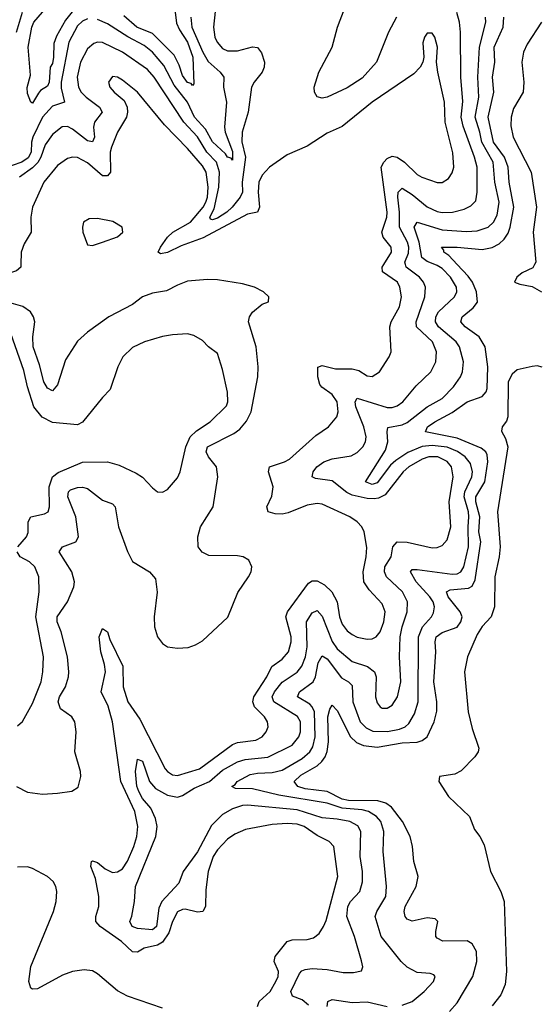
# Model space of a CAD drawing. Header units: inches. Extents: x 1694797 to 1849917, y 907313 to 1017959.
# Tile 209 of 256: x 1764899 to 1766974, y 957039 to 960980. Entities that reach past the tile are written whole.
import ezdxf

# ---------------------------------------------------------------- set-up
doc = ezdxf.new("R2010")
doc.units = ezdxf.units.IN
doc.header["$MEASUREMENT"] = 0
doc.layers.add('B7965', color=7, linetype='Continuous')
doc.layers.add('B7966', color=7, linetype='Continuous')

msp = doc.modelspace()

# ---------------------------------------------------------------- linework, layer by layer
at = {"layer": 'B7965', "color": 5}
for points, elevation in [([(1764903.9, 960000), (1764903.7, 959990), (1764885.7, 959974.3), (1764850, 959963.1), (1764790, 959932.5), (1764769, 959929), (1764752.5, 959950), (1764748.4, 960000)], 680), ([(1765850.5, 957030), (1765857, 957050), (1765901.5, 957090), (1765924.5, 957130), (1765933.1, 957150), (1765934.8, 957170), (1765917.9, 957210), (1765921.4, 957230), (1765969.8, 957290), (1765990, 957297.2), (1766050, 957297.6), (1766075.2, 957304.8), (1766098.1, 957321.9), (1766115.4, 957350), (1766125.6, 957374.4), (1766171.6, 957550), (1766156.1, 957670), (1766137.6, 957690), (1766090, 957714.9), (1766037.2, 957750), (1766010, 957759.4), (1765970, 957762.8), (1765910, 957758.9), (1765802, 957738), (1765759.9, 957720.1), (1765730, 957700.2), (1765690, 957657.7), (1765673.4, 957630), (1765653.3, 957570), (1765643.6, 957496.4), (1765642.4, 957430), (1765631.3, 957410), (1765610, 957408.1), (1765560.9, 957419.1), (1765550, 957418.9), (1765530, 957408.4), (1765510, 957369.8), (1765495.3, 957324.7), (1765470, 957287.3), (1765450, 957275.2), (1765397.1, 957262.9), (1765370, 957247.6), (1765350, 957249.2), (1765306.5, 957290), (1765221.3, 957350), (1765204.3, 957370), (1765204.1, 957390), (1765215.8, 957430), (1765216.3, 957470), (1765202.2, 957542.2), (1765184.3, 957590), (1765186, 957610), (1765190, 957612.5), (1765210, 957605.8), (1765240.7, 957580.7), (1765270, 957566.1), (1765290, 957568.4), (1765310, 957581.4), (1765330, 957611.6), (1765355.7, 957670), (1765367.5, 957710), (1765372.1, 957750), (1765360.1, 957810), (1765303.1, 957930), (1765270.8, 958170), (1765252.8, 958232.8), (1765224.9, 958290), (1765242.1, 958370), (1765238.9, 958398.9), (1765224, 958450), (1765217, 958510), (1765230, 958543.6), (1765250, 958530.3), (1765259.6, 958499.6), (1765311.9, 958391.9), (1765313.2, 958310), (1765331.3, 958250), (1765380.3, 958180.3), (1765481.3, 957981.3), (1765490.1, 957970.1), (1765510, 957957.8), (1765530, 957955.1), (1765618.1, 957981.9), (1765750, 958079.1), (1765770, 958086.7), (1765844, 958096), (1765868.9, 958110), (1765886, 958130), (1765893.7, 958150), (1765890.6, 958170), (1765878.9, 958190), (1765839.3, 958230), (1765831.8, 958250), (1765835.7, 958270), (1765887.8, 958350), (1765908.6, 958391.4), (1765950, 958420.1), (1765974.3, 958450), (1765985.6, 958490), (1765985.9, 958510), (1765964, 958590), (1765970.9, 958610), (1766055.4, 958724.6), (1766070, 958734.5), (1766090, 958734.4), (1766118.2, 958718.2), (1766147.8, 958690), (1766169.1, 958650), (1766179.4, 958590), (1766190, 958560.2), (1766210, 958533.6), (1766230, 958518.9), (1766250, 958509), (1766290, 958499.8), (1766310, 958502.1), (1766325.7, 958510), (1766341.1, 958530), (1766355.8, 958570), (1766361.8, 958610), (1766350, 958642), (1766297.5, 958697.5), (1766276.7, 958730), (1766273.5, 958770), (1766286.1, 958830), (1766287.8, 958867.8), (1766277.8, 958930), (1766268.5, 958950), (1766249.7, 958970), (1766219.7, 958990), (1766110, 959040.7), (1766090, 959042.9), (1766050, 959037.3), (1765973.9, 959006.1), (1765950, 959001.1), (1765921.4, 959001.4), (1765892.8, 959010), (1765888.2, 959030), (1765907.5, 959072.5), (1765913.7, 959110), (1765894.7, 959170), (1765899.2, 959190), (1765959.1, 959210), (1765978.8, 959221.2), (1766084.4, 959315.6), (1766134.3, 959350), (1766168.7, 959390), (1766173.9, 959410), (1766170, 959451), (1766150, 959480.2), (1766108.7, 959508.7), (1766100.3, 959520.3), (1766091.7, 959550), (1766091.5, 959588.5), (1766110, 959595.3), (1766162.9, 959582.9), (1766230, 959582.9), (1766256, 959576), (1766290, 959554.2), (1766310, 959551.4), (1766338.5, 959570), (1766377.6, 959630), (1766385.8, 959650), (1766380.7, 959750), (1766386.2, 959770), (1766419.6, 959830), (1766427, 959870), (1766420.1, 959910), (1766410.4, 959930), (1766351.3, 959971.3), (1766349.5, 959990), (1766355.6, 960000)], 680), ([(1766054.9, 957034.9), (1766030, 957057.1), (1765991.1, 957071.1), (1765984.5, 957090), (1766018.2, 957161.8), (1766027.5, 957172.5), (1766041.7, 957178.3), (1766070, 957181.4), (1766130, 957177.5), (1766193.9, 957166.1), (1766234.5, 957165.5), (1766266.8, 957173.2), (1766271.8, 957188.2), (1766267.3, 957212.7), (1766239.1, 957310), (1766207.6, 957390), (1766212.1, 957430), (1766223.2, 957450), (1766260.7, 957490), (1766271, 957529), (1766271.1, 957570), (1766261.7, 957630), (1766264.3, 957730), (1766252.7, 957752.7), (1766219.7, 957770), (1766170, 957779.9), (1766110, 957784.7), (1766010, 957817.8), (1765810, 957835.9), (1765790, 957834.7), (1765750, 957821.8), (1765710, 957797.9), (1765665.9, 957754.1), (1765610, 957649.4), (1765553.8, 957570), (1765535.9, 957524.1), (1765468, 957450), (1765455.8, 957424.2), (1765446.7, 957350), (1765430, 957336.9), (1765370, 957342.8), (1765348.5, 957350), (1765339.6, 957370), (1765348.2, 957391.8), (1765358.5, 957450), (1765363, 957510), (1765443.3, 957710), (1765449.5, 957750), (1765442.3, 957782.3), (1765423.4, 957823.4), (1765390, 957863.2), (1765375.4, 957890), (1765368.3, 957911.7), (1765363, 957970), (1765370, 958020.5), (1765390, 958012.4), (1765418.9, 957930), (1765442.2, 957902.2), (1765490, 957876.3), (1765530, 957868.1), (1765550, 957874), (1765596.6, 957903.4), (1765658.4, 957930), (1765710, 957975.4), (1765770.4, 958009.6), (1765800.9, 958019.1), (1765892.3, 958027.7), (1765990, 958076.6), (1766016.6, 958110), (1766023.4, 958130), (1766023, 958170), (1766011.2, 958191.2), (1765916.6, 958250), (1765908.8, 958270), (1765918.1, 958290), (1765950, 958328.4), (1766010, 958368.3), (1766028.1, 958391.9), (1766043.1, 958430), (1766049.9, 958470), (1766046.7, 958570), (1766070, 958606.3), (1766090, 958615.4), (1766110, 958592), (1766150, 958490.8), (1766170, 958462), (1766230, 958410.6), (1766290.7, 958390.7), (1766318.6, 958370), (1766325.7, 958350), (1766323.3, 958270), (1766330, 958245.7), (1766342, 958230), (1766350, 958224.1), (1766370, 958223.8), (1766390, 958236.3), (1766411, 958269), (1766424.6, 958330), (1766418.4, 958430), (1766421.7, 958510), (1766429.5, 958550), (1766449.9, 958610), (1766451, 958650), (1766431.6, 958690), (1766367.1, 958750), (1766358.7, 958770), (1766360.9, 958790), (1766385.1, 958830), (1766392.3, 958870), (1766409.9, 958890.1), (1766450, 958888), (1766550, 958866.4), (1766570, 958867.8), (1766590, 958875.6), (1766610, 958898.5), (1766623.9, 958950), (1766618, 959050), (1766633.8, 959150), (1766627.1, 959190), (1766610, 959212.1), (1766572.9, 959230), (1766536.4, 959230), (1766510, 959221.3), (1766455.8, 959190), (1766433, 959170), (1766361.3, 959078.7), (1766335.4, 959064.6), (1766318.1, 959061.9), (1766290, 959063.6), (1766230, 959077), (1766207.9, 959087.9), (1766150, 959134.4), (1766082.8, 959142.8), (1766068.9, 959150), (1766072.8, 959170), (1766088.4, 959190), (1766116.2, 959210), (1766150, 959222.3), (1766225.8, 959234.2), (1766250, 959247), (1766272.5, 959270), (1766282.5, 959290), (1766285.8, 959310), (1766276.6, 959350), (1766244.7, 959430), (1766241.3, 959450), (1766250, 959465.4), (1766370, 959427.3), (1766390, 959427), (1766410, 959433.8), (1766432.5, 959450), (1766485.1, 959514.9), (1766544, 959570), (1766564.4, 959610), (1766567.2, 959650), (1766550.4, 959690), (1766487, 959750), (1766486.3, 959770), (1766520.6, 959870), (1766522.4, 959910), (1766514.7, 959930), (1766499.5, 959950), (1766445.6, 959990), (1766443.3, 960000)], 660), ([(1766430, 957034.9), (1766469.8, 957050), (1766517.2, 957090), (1766555.1, 957130), (1766562, 957150), (1766556.6, 957156.6), (1766541.7, 957161.7), (1766490, 957165.4), (1766450, 957187.9), (1766426.2, 957210), (1766345.5, 957310), (1766322.1, 957390), (1766327.6, 957410), (1766364.9, 957470), (1766367.5, 957510), (1766353.2, 957650), (1766356.7, 957730), (1766343.8, 957770), (1766326.7, 957790), (1766294.5, 957810), (1766270, 957817.3), (1766190, 957823.9), (1766130, 957844.2), (1765935.8, 957875.8), (1765830, 957901.6), (1765763.2, 957903.2), (1765747.7, 957910), (1765761.7, 957918.3), (1765769, 957930), (1765821.4, 957958.6), (1765850, 957964.4), (1765910, 957966.1), (1765950, 957976.6), (1766030, 958022.2), (1766060.5, 958050), (1766072.2, 958070), (1766081.7, 958110), (1766078.7, 958210), (1766070, 958229.9), (1766059.6, 958239.6), (1766010.8, 958270), (1766019, 958290), (1766073.3, 958330), (1766082.5, 958350), (1766094.1, 958405.9), (1766110, 958433.1), (1766130, 958421.5), (1766186.2, 958346.2), (1766215.5, 958330), (1766230, 958315.5), (1766231.7, 958250), (1766261.8, 958170), (1766285.2, 958145.2), (1766312, 958132), (1766370.8, 958130.8), (1766419.5, 958140.5), (1766441.3, 958150), (1766456.9, 958163.1), (1766479.1, 958200.9), (1766493, 958250), (1766495.5, 958510), (1766510.5, 958549.5), (1766546.7, 958590), (1766554.9, 958605.1), (1766559.4, 958630), (1766553.7, 958650), (1766540.5, 958670), (1766485.3, 958730), (1766462.9, 958770), (1766470, 958779.2), (1766490, 958779.1), (1766630, 958759.9), (1766650, 958762.4), (1766664.8, 958770), (1766676, 958790), (1766694.6, 958870), (1766693.1, 958950), (1766697, 958990), (1766695.4, 959010), (1766677.4, 959070), (1766680.1, 959090), (1766708, 959150), (1766710.7, 959170), (1766702.9, 959202.9), (1766681.1, 959230), (1766651.2, 959251.2), (1766609.4, 959269.4), (1766550, 959275.8), (1766510, 959271), (1766452.8, 959247.2), (1766404.7, 959215.3), (1766382.7, 959197.3), (1766330, 959126.2), (1766310, 959119.9), (1766282.8, 959130), (1766362.5, 959257.5), (1766372.8, 959290), (1766369.4, 959330.6), (1766372.6, 959347.4), (1766430, 959358.3), (1766450, 959367.1), (1766530, 959430.1), (1766590, 959463.3), (1766634.9, 959510), (1766662.6, 959550), (1766670.5, 959570), (1766675.6, 959610), (1766658.7, 959670), (1766645.8, 959690), (1766574.7, 959750), (1766563.4, 959770), (1766564.3, 959790), (1766575.4, 959810), (1766638.7, 959870), (1766648.1, 959890), (1766646.7, 959910), (1766623, 959950), (1766590, 959983.5), (1766570, 959996.3), (1766560.3, 960000)], 640), ([(1766619.4, 957010), (1766650, 957044.7), (1766711.8, 957150), (1766728, 957210), (1766726.7, 957250), (1766710, 957281.3), (1766690, 957292.2), (1766592, 957292), (1766570, 957303.1), (1766564.8, 957310), (1766564.4, 957330), (1766572.9, 957370), (1766561.1, 957381.1), (1766530, 957384.8), (1766470, 957371.6), (1766450, 957379.8), (1766441.6, 957390), (1766437.7, 957410), (1766441.5, 957430), (1766485.9, 957510), (1766493.9, 957550), (1766476.4, 957610), (1766471, 957670), (1766461.4, 957710), (1766430.4, 957770), (1766387.5, 957827.5), (1766364, 957844), (1766332.8, 957852.8), (1766214.5, 957854.5), (1766190, 957859.5), (1766130, 957890.8), (1766041.8, 957901.8), (1766011.9, 957910), (1765997.5, 957930), (1766024, 957956), (1766090, 957993.5), (1766108.6, 958010), (1766122, 958030), (1766129.4, 958050.6), (1766134.4, 958090), (1766132.1, 958190), (1766139.5, 958220.5), (1766150, 958236), (1766170, 958214.5), (1766222.7, 958110), (1766247.2, 958087.2), (1766274.5, 958074.5), (1766330, 958068.2), (1766430, 958085.3), (1766490, 958088.3), (1766510, 958094.2), (1766530.3, 958109.7), (1766558, 958170), (1766567.8, 958212.2), (1766568.1, 958250), (1766556.3, 958330), (1766564.3, 958450), (1766561.7, 958490), (1766566.3, 958510), (1766590, 958526.7), (1766650, 958548.2), (1766664.8, 958570), (1766669.1, 958590), (1766661.7, 958610), (1766613.7, 958670), (1766606.9, 958690), (1766622.3, 958697.7), (1766695.2, 958704.8), (1766710, 958712.4), (1766722.4, 958737.6), (1766744.1, 958890), (1766737.1, 958930), (1766740, 958990), (1766724.9, 959050), (1766724.5, 959070), (1766760.9, 959130), (1766772.3, 959210), (1766770, 959238.6), (1766764.3, 959250), (1766745.5, 959265.5), (1766650, 959304.9), (1766523.1, 959330), (1766530.6, 959350), (1766560.5, 959370), (1766630, 959408), (1766690, 959450.1), (1766750, 959472.3), (1766765.5, 959490), (1766770, 959503.1), (1766772.3, 959590), (1766761.2, 959670), (1766738.1, 959710), (1766682.4, 959750), (1766664.3, 959770), (1766669.9, 959790), (1766713.5, 959826.5), (1766730.6, 959849.4), (1766727.7, 959890), (1766710.5, 959930), (1766693.4, 959953.4), (1766649.9, 960000)], 620), ([(1766959.9, 960000), (1766953.1, 959986.9), (1766910, 959966.6), (1766888.5, 959950), (1766878.7, 959930), (1766900.8, 959920.8), (1766950, 959911.8), (1766987.3, 959890)], 580), ([(1764885.8, 957910), (1764930, 957887.9), (1764990, 957880.1), (1765050, 957883.9), (1765108, 957892), (1765132.3, 957907.7), (1765144.1, 957950), (1765142.5, 957970), (1765119.6, 958050), (1765124.6, 958130), (1765119, 958170), (1765107, 958190), (1765061.9, 958221.9), (1765052.4, 958250), (1765057.9, 958270), (1765082.8, 958310), (1765094.6, 958350), (1765095.8, 958370), (1765089.6, 958430), (1765065.2, 958530), (1765048.4, 958570), (1765048.6, 958590), (1765089.9, 958650), (1765115.8, 958710), (1765117.8, 958730), (1765107.2, 958770), (1765056.8, 958850), (1765069.8, 958870), (1765124.2, 958890), (1765134.2, 958910), (1765123.1, 958990), (1765091.6, 959070), (1765094.2, 959090), (1765102.3, 959097.7), (1765130, 959107.1), (1765150, 959108.3), (1765170, 959103.4), (1765230, 959056.3), (1765270, 959042.7), (1765280.5, 959030), (1765295, 958950), (1765330, 958851.5), (1765350, 958811.5), (1765418.4, 958770), (1765442.2, 958742.2), (1765449.1, 958689.1), (1765437.4, 958590), (1765438.9, 958550), (1765450.8, 958510), (1765470, 958483), (1765490, 958470.1), (1765530, 958463.7), (1765573, 958467), (1765602.9, 958477.1), (1765630, 958493.4), (1765731.4, 958588.6), (1765772.5, 958687.5), (1765815, 958750), (1765825.2, 958770), (1765828.4, 958790), (1765816.2, 958816.2), (1765793.3, 958830), (1765770, 958834.4), (1765655.3, 958835.3), (1765628.6, 958848.6), (1765613, 958870), (1765611.6, 958910), (1765622.9, 958950), (1765672.9, 959030), (1765691.7, 959150), (1765686.1, 959190), (1765654.2, 959230), (1765644.8, 959250), (1765650.5, 959270), (1765756, 959324), (1765779.4, 959340.6), (1765807.2, 959372.8), (1765825.4, 959410), (1765852.4, 959550), (1765853.9, 959590), (1765845.4, 959670), (1765814.6, 959770), (1765818, 959790), (1765830.3, 959809.7), (1765870, 959840.8), (1765895.3, 959850), (1765896, 959870), (1765875.1, 959890), (1765838, 959910), (1765790, 959922.4), (1765690, 959938.4), (1765650, 959940.3), (1765570, 959933.2), (1765530, 959918), (1765486, 959894), (1765430, 959885.7), (1765390, 959870.6), (1765350, 959839.8), (1765255.2, 959790), (1765170.7, 959729.3), (1765130, 959693.5), (1765082, 959618), (1765050, 959518), (1765030, 959494.8), (1765010, 959504.7), (1764995.2, 959530), (1764978.2, 959598.2), (1764952.7, 959670), (1764951.2, 959710), (1764959.2, 959770), (1764954.6, 959790), (1764942, 959810), (1764911.8, 959831.8), (1764864.8, 959844.8)], 720), ([(1764891.6, 958870), (1764925.8, 958910), (1764933, 958927), (1764933.5, 958970), (1764943, 958990), (1764998, 959002), (1765013.3, 959010), (1765017.7, 959030), (1765016.3, 959110), (1765029.9, 959150), (1765052.3, 959167.7), (1765150, 959209.5), (1765250, 959210.2), (1765296.7, 959196.7), (1765364.8, 959164.8), (1765390, 959148.8), (1765430, 959105.5), (1765450, 959090.4), (1765470, 959088.2), (1765490, 959099.3), (1765530, 959146.7), (1765540.8, 959170), (1765564, 959270), (1765581.5, 959310), (1765606.2, 959333.8), (1765660.7, 959370), (1765726.3, 959433.7), (1765731.6, 959450), (1765730, 959489), (1765710, 959579.3), (1765690, 959643.6), (1765654, 959670), (1765630, 959695.6), (1765595.5, 959715.5), (1765570, 959722.3), (1765510, 959718.5), (1765470, 959711.5), (1765398, 959690), (1765350, 959667.9), (1765312.2, 959630), (1765291.1, 959590), (1765260.6, 959499.4), (1765230, 959468), (1765150.9, 959369.1), (1765130, 959358.8), (1765030, 959368.2), (1764989.3, 959389.3), (1764955.7, 959430), (1764929.9, 959509.9), (1764916.1, 959576.1), (1764863.9, 959723.9)], 740), ([(1766990, 959589.7), (1766970, 959594), (1766950, 959592.1), (1766890, 959577.8), (1766870, 959561.2), (1766854.3, 959530), (1766852.1, 959390), (1766846.7, 959373.3), (1766829.9, 959350), (1766826.8, 959333.2), (1766843.7, 959303.7), (1766852.2, 959270), (1766810.6, 959010), (1766821.2, 958870), (1766817.7, 958830), (1766800.9, 958750), (1766799.4, 958630), (1766785.3, 958590), (1766750, 958550.5), (1766730, 958519.2), (1766691.1, 958430), (1766678.5, 958370), (1766693.4, 958210), (1766710, 958142.4), (1766736.2, 958063.8), (1766733.3, 958050), (1766719.8, 958030), (1766666.3, 957973.7), (1766640.2, 957959.8), (1766579.3, 957950), (1766576.3, 957930), (1766615.1, 957870), (1766699.1, 957790), (1766719, 957739), (1766740.7, 957710), (1766757.4, 957677.4), (1766783.1, 957570), (1766824.4, 957490), (1766837.6, 957450), (1766846.7, 957170), (1766842.1, 957117.9), (1766823.9, 957076.1), (1766790, 957032.9)], 580), ([(1764890, 958153), (1764910, 958170.6), (1764950, 958243), (1764985.2, 958330), (1764991.9, 958370), (1764994, 958430), (1764963.8, 958590), (1764977, 958690), (1764975, 958750), (1764959.4, 958790), (1764937.6, 958810), (1764901.4, 958830), (1764888.2, 958850)], 740), ([(1765470, 957023.8), (1765330, 957070.8), (1765290, 957093), (1765210, 957161), (1765190, 957172.4), (1765156.5, 957176.5), (1765110, 957169.9), (1765070, 957154.9), (1764970, 957100.2), (1764950, 957098.8), (1764943.9, 957103.9), (1764935.5, 957130), (1764943.2, 957190), (1765034.5, 957410), (1765045.2, 957450), (1765048, 957490), (1765044.1, 957510), (1765033.3, 957530), (1765010.6, 957550), (1764950, 957582.4), (1764930, 957588.4), (1764890, 957588)], 720), ([(1766129.9, 957030.1), (1766132.6, 957050), (1766150, 957058.1), (1766230, 957046), (1766290, 957049.2), (1766370, 957029.7)], 640)]:
    msp.add_lwpolyline(points, dxfattribs=dict(at, elevation=elevation))
at = {"layer": 'B7966', "color": 5}
for points, elevation in [([(1765684.8, 961050), (1765674.4, 960950), (1765680.3, 960910), (1765688.6, 960890), (1765710, 960865), (1765730, 960855.5), (1765770, 960855.8), (1765830, 960870.8), (1765850, 960869.2), (1765866.9, 960846.9), (1765878.5, 960810), (1765877.7, 960790), (1765869.6, 960770.4), (1765836.8, 960730), (1765826.9, 960710), (1765813.9, 960610), (1765789.3, 960530), (1765788.3, 960491.7), (1765802.9, 960430), (1765789.1, 960330), (1765790.1, 960289.9), (1765781.1, 960270), (1765748.7, 960230), (1765727.5, 960210), (1765690, 960186), (1765670, 960178.3), (1765662.1, 960182.1), (1765660.2, 960190), (1765676.7, 960223.3), (1765695.4, 960310), (1765698.9, 960370), (1765687.2, 960410), (1765647.9, 960450), (1765610, 960511), (1765555.2, 960570), (1765436.5, 960750), (1765410, 960781.1), (1765310, 960850.3), (1765230, 960888.9), (1765210, 960889.4), (1765195.6, 960884.4), (1765170, 960863.2), (1765142.4, 960810), (1765128.8, 960750), (1765134.5, 960710), (1765145.6, 960690), (1765164.7, 960670), (1765218.5, 960630), (1765229.5, 960610), (1765198.7, 960570), (1765194.7, 960550), (1765198.3, 960510), (1765190, 960490.8), (1765170, 960495), (1765110, 960542), (1765090, 960552), (1765068.8, 960551.2), (1765030, 960520.2), (1765000.8, 960479.2), (1764983.5, 960430), (1764971.2, 960408.8), (1764950, 960387.1), (1764897.8, 960350)], 660), ([(1766406.9, 960990), (1766375.4, 960930), (1766326.7, 960810), (1766270, 960746.6), (1766210, 960706.7), (1766129.8, 960669.8), (1766110, 960666.2), (1766090, 960671.8), (1766078.3, 960690), (1766077.2, 960710), (1766095.9, 960770), (1766149.8, 960870), (1766170.6, 960950), (1766215.8, 961070)], 660), ([(1764886.5, 960930), (1764910.3, 961010)], 640), ([(1765108.5, 961011.5), (1765082.5, 960977.5), (1765045.7, 960914.3), (1765035.3, 960884.7), (1765034.8, 960830), (1765030, 960804.8), (1765021.3, 960790), (1765016.6, 960730), (1765010, 960713.3), (1764982.8, 960697.2), (1764973.7, 960686.3), (1764950, 960646), (1764943.7, 960650), (1764930, 960684), (1764928.6, 960708.6), (1764942.4, 960757.6), (1764933.3, 960870), (1764947.4, 960950), (1764955.8, 960970), (1765007.4, 961030)], 620), ([(1765521.4, 961010), (1765526.6, 960966.6), (1765538.8, 960938.8), (1765570.3, 960890), (1765591.3, 960830), (1765596.5, 960723.5), (1765590, 960716.9), (1765584.6, 960724.6), (1765570, 960728.1), (1765550, 960756.1), (1765537.6, 960797.6), (1765517.7, 960837.7), (1765430, 960924.5), (1765367.6, 960950), (1765315.3, 960995.3)], 620), ([(1766443.3, 960000), (1766440.9, 960010), (1766454.5, 960045.5), (1766456.1, 960070), (1766450.9, 960090), (1766418.4, 960150), (1766419, 960210), (1766411.7, 960270), (1766414.1, 960290), (1766430, 960305.9), (1766470, 960280.5), (1766530, 960230.9), (1766570, 960211.8), (1766590, 960208.2), (1766630.7, 960209.3), (1766678, 960222), (1766705, 960235), (1766724.5, 960255.5), (1766730.4, 960289.6), (1766729.9, 960390), (1766719.4, 960430), (1766673.3, 960553.3), (1766666, 960590), (1766672.9, 960652.9), (1766664.6, 960750), (1766663.3, 960930), (1766659.7, 960970), (1766648.2, 961008.2)], 660), ([(1765170, 960983), (1765150, 960973.7), (1765130, 960955), (1765095.8, 960890), (1765065.4, 960730), (1765065.5, 960705.5), (1765077.6, 960650), (1765030, 960634.1), (1764989.8, 960590), (1764951.6, 960510), (1764946.1, 960490), (1764945.2, 960450), (1764933.1, 960426.9), (1764907.7, 960410), (1764830, 960383.1)], 640), ([(1765583.8, 960990), (1765588.2, 960950), (1765631.4, 960850), (1765653.2, 960813.2), (1765701.9, 960770), (1765715.6, 960750), (1765714.5, 960710), (1765726.5, 960650), (1765718.6, 960550), (1765721.5, 960530), (1765750, 960452.6), (1765750, 960417.6), (1765745.2, 960425.2), (1765730, 960429.9), (1765722.9, 960442.9), (1765670, 960491.4), (1765642, 960542), (1765598.7, 960590), (1765570.3, 960650), (1765517.7, 960717.7), (1765476, 960796), (1765430.4, 960850.4), (1765396.8, 960876.8), (1765331.6, 960911.6), (1765250, 960963.6), (1765210, 960980.9)], 640), ([(1766560.3, 960000), (1766530, 960011.7), (1766508.5, 960028.5), (1766498, 960090), (1766478.3, 960150), (1766490, 960170.1), (1766590, 960139), (1766687.6, 960132.4), (1766730, 960134.3), (1766774.1, 960150), (1766795, 960170), (1766810, 960196.9), (1766817.3, 960250), (1766800.7, 960330), (1766794.2, 960410), (1766748.2, 960490), (1766741.1, 960530), (1766722.4, 960590), (1766736.4, 960670), (1766732.9, 960750), (1766739.2, 960870), (1766763.9, 960970), (1766762.8, 960990)], 640), ([(1766649.9, 960000), (1766616.2, 960036.2), (1766596.1, 960050), (1766596.8, 960056.8), (1766587.3, 960070), (1766649.9, 960070.1), (1766750, 960059.5), (1766790, 960067.6), (1766817.2, 960082.8), (1766837.9, 960102.1), (1766853.9, 960126.1), (1766862.3, 960150), (1766876, 960230), (1766857.4, 960330), (1766854.2, 960390), (1766839.2, 960430), (1766795.3, 960490), (1766773.5, 960590), (1766796, 960690), (1766791.7, 960750), (1766800.4, 960810), (1766797.9, 960870), (1766834, 960950), (1766836.5, 960990)], 620), ([(1766987.6, 960970), (1766930, 960881.4), (1766915, 960850), (1766908.8, 960810), (1766916.5, 960730), (1766913.3, 960690), (1766875.4, 960624.6), (1766866.5, 960590), (1766864.6, 960555.4), (1766873.6, 960510), (1766946.2, 960370), (1766966.6, 960230), (1766953.4, 960130), (1766965.1, 960010), (1766959.9, 960000)], 580), ([(1766355.6, 960000), (1766386.3, 960050), (1766385.4, 960070), (1766354, 960110), (1766347.8, 960130), (1766367.8, 960190), (1766369, 960210), (1766346, 960390), (1766355.8, 960410), (1766370, 960424.6), (1766390, 960433.4), (1766410, 960429.6), (1766439.5, 960410), (1766490, 960360.8), (1766508, 960350), (1766570, 960328.6), (1766590, 960328.4), (1766615.4, 960344.6), (1766630, 960367.2), (1766636.7, 960390), (1766632.3, 960447.7), (1766601.3, 960570), (1766598.4, 960650), (1766572.5, 960770), (1766566.6, 960810), (1766571.3, 960870), (1766559.7, 960910), (1766550, 960926.6), (1766530, 960926.6), (1766518.4, 960910), (1766512.2, 960887.8), (1766515.8, 960830), (1766512.4, 960810), (1766501.7, 960790), (1766476.1, 960763.9), (1766309.3, 960650), (1766190, 960552), (1766130, 960525.4), (1766050, 960473.6), (1765970, 960439.3), (1765898.2, 960390), (1765870, 960357.1), (1765856.6, 960330), (1765852.7, 960290), (1765858, 960230), (1765850, 960209.2), (1765810, 960201.7), (1765633.7, 960106.3), (1765545, 960075), (1765490, 960048.1), (1765463, 960043), (1765453.6, 960050), (1765462.1, 960070), (1765490, 960109.2), (1765512.2, 960130), (1765582.4, 960170), (1765632.9, 960230), (1765644.4, 960250), (1765650.9, 960270), (1765653.4, 960310), (1765645.2, 960370), (1765630, 960395.2), (1765570, 960464.5), (1765478.6, 960558.6), (1765370.8, 960690), (1765310, 960737.8), (1765290, 960749.7), (1765270, 960752), (1765254.6, 960730), (1765260.2, 960710), (1765276.5, 960690), (1765316.6, 960656.6), (1765329.6, 960630), (1765330.9, 960610), (1765326.3, 960590), (1765290.1, 960529.9), (1765266.8, 960470), (1765261.6, 960450), (1765261.8, 960370), (1765250, 960354.9), (1765230, 960354.4), (1765170, 960406.9), (1765130, 960428.8), (1765110, 960429.9), (1765090, 960424.1), (1765050, 960397), (1764995, 960330), (1764950.1, 960229.9), (1764943.9, 960190), (1764945.1, 960130), (1764917.2, 960082.8), (1764905, 960050), (1764903.9, 960000)], 680)]:
    msp.add_lwpolyline(points, dxfattribs=dict(at, elevation=elevation))
at = {"layer": 'B7966', "color": 5, "elevation": 720}
msp.add_lwpolyline([(1765210, 960183.8), (1765176.7, 960183.3), (1765154.9, 960170), (1765150.3, 960150), (1765152.2, 960130), (1765170, 960078.8), (1765190, 960075.8), (1765230, 960089.3), (1765290, 960110.4), (1765311.1, 960130), (1765309.5, 960150), (1765272.1, 960172.1)], close=True, dxfattribs=at)

doc.saveas('drawing.dxf')
